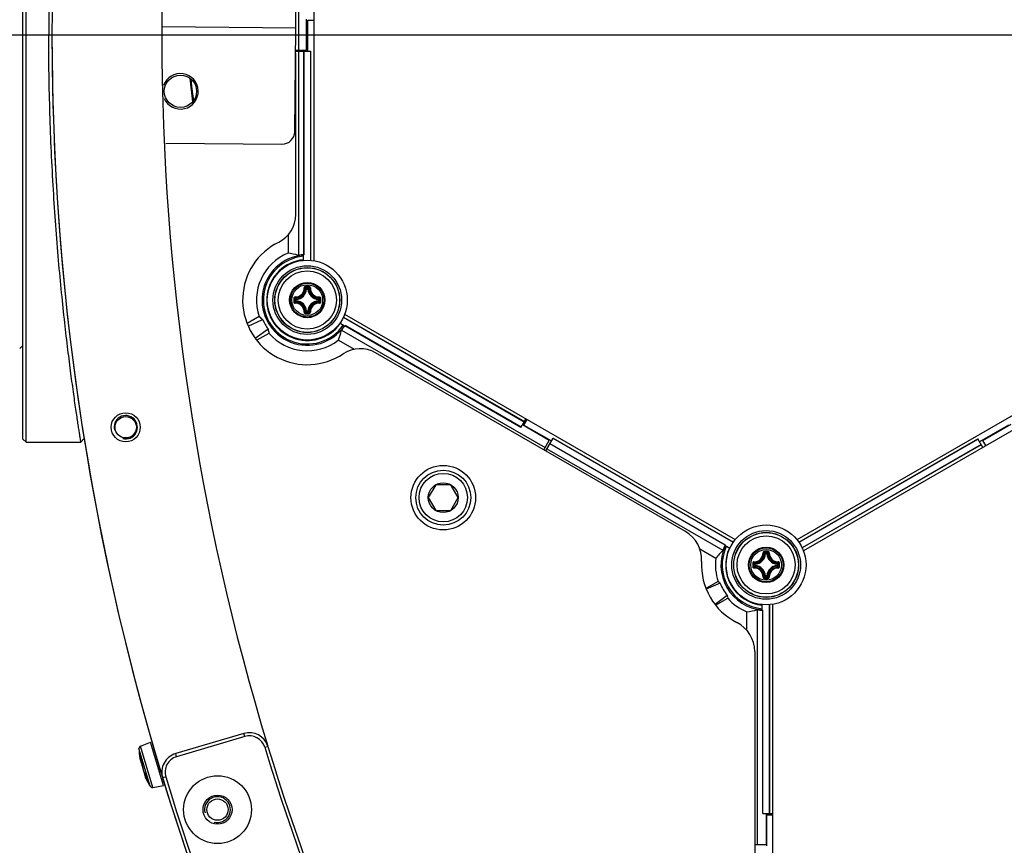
# Model space of a CAD drawing. Header units: millimetres. Extents: x 0 to 420, y 0 to 297.
# Tile 148 of 256: x 84 to 99, y 202 to 215. Entities that reach past the tile are written whole.
import ezdxf

# ---------------------------------------------------------------- set-up
doc = ezdxf.new("R2010")
doc.units = ezdxf.units.MM
doc.header["$LTSCALE"] = 23.1
doc.layers.get('0').update_dxf_attribs({"linetype": 'CONTINUOUS'})
doc.layers.add('02___PRT_ALL_AXES', color=7, linetype='CONTINUOUS')
doc.layers.add('DIM_PILOTEES', color=7, linetype='CONTINUOUS')
doc.styles.add('TEXTSTYLE_5', font='txt', dxfattribs={"width": 1.142857})
doc.styles.add('TEXTSTYLE_8', font='txt', dxfattribs={"width": 1.333333})
doc.dimstyles.new('DIMSTYLE_4', dxfattribs={"dimtxt": 2.5, "dimasz": 0.1875, "dimexe": 0.125, "dimexo": 0.0625, "dimgap": 1.25, "dimtad": 0, "dimtih": 1, "dimtoh": 1, "dimdsep": 46, "dimtxsty": 'TEXTSTYLE_5', "dimblk": '_FILLED', "dimblk1": '_FILLED', "dimblk2": '_FILLED', "dimcen": 0.09, "dimazin": 2, "dimtfac": 1, "dimtofl": 0, "dimtmove": 0, "dimatfit": 3, "dimldrblk": '_FILLED', "dimfxl": 1, "dimtolj": 1, "dimarcsym": 0})
doc.dimstyles.new('DIMSTYLE_7', dxfattribs={"dimtxt": 2.5, "dimasz": 0.1875, "dimexe": 0.125, "dimexo": 0.0625, "dimtad": 0, "dimtih": 1, "dimtoh": 1, "dimdsep": 46, "dimtxsty": 'TEXTSTYLE_8', "dimblk": '_FILLED', "dimblk1": '_FILLED', "dimblk2": '_FILLED', "dimcen": 0.09, "dimazin": 2, "dimtfac": 1, "dimtmove": 0, "dimatfit": 2, "dimldrblk": '_FILLED', "dimfxl": 1, "dimtolj": 1, "dimarcsym": 0})

# ---------------------------------------------------------------- blocks, each defined once
blk = doc.blocks.new('_FILLED')
at = {"color": 0, "linetype": 'BYBLOCK'}
blk.add_solid([(0, 0), (-1, 0.167), (-1, -0.167)], dxfattribs=at)
blk = doc.blocks.new('*D7')
at = {"layer": 'DIM_PILOTEES', "color": 2, "linetype": 'CONTINUOUS'}
for p, q in [((124.125, 214.622), (173.086, 255.733)), ((154.337, 239.99), (124.125, 214.622)), ((93.913, 189.254), (124.125, 214.622))]:
    blk.add_line(p, q, dxfattribs=at)
at = {"layer": 'DIM_PILOTEES', "color": 2, "linetype": 'CONTINUOUS', "xscale": 0.1875, "yscale": 0.1875, "zscale": 0.1875}
for p, rotation in [((154.337, 239.99), 40.0192182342), ((93.913, 189.254), 220.0192182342)]:
    blk.add_blockref('_FILLED', p, dxfattribs=dict(at, rotation=rotation))
at = {"layer": 'DIM_PILOTEES', "color": 2, "linetype": 'CONTINUOUS', "insert": (171.063, 259.483), "char_height": 2.5, "width": 15, "attachment_point": 1, "line_spacing_factor": 0.9, "style": 'TEXTSTYLE_8'}
blk.add_mtext('{\\ftxt;\\W0.0001;\\H0.0001;\\~}{\\ftxt;\\W3.9999999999;\\H2.5; }{\\ftxt;\\W0.0001;\\H0.0001;\\~}', dxfattribs=at)
blk = doc.blocks.new('*D14')
at = {"layer": 'DIM_PILOTEES', "color": 2, "linetype": 'CONTINUOUS'}
for p, q in [((66.664, 214.622), (63.682, 214.622)), ((63.807, 214.622), (63.807, 170.264)), ((124.063, 214.622), (66.664, 214.622)), ((63.807, 129.447), (63.807, 165.264)), ((66.664, 129.447), (63.682, 129.447)), ((98.893, 129.447), (66.664, 129.447))]:
    blk.add_line(p, q, dxfattribs=at)
at = {"layer": 'DIM_PILOTEES', "color": 2, "linetype": 'CONTINUOUS', "xscale": 0.1875, "yscale": 0.1875, "zscale": 0.1875}
for p, rotation in [((63.807, 214.622), 90), ((63.807, 129.447), 270)]:
    blk.add_blockref('_FILLED', p, dxfattribs=dict(at, rotation=rotation))
at = {"layer": 'DIM_PILOTEES', "color": 2, "linetype": 'CONTINUOUS', "insert": (63.807, 169.014), "char_height": 2.5, "width": 8.57143, "attachment_point": 2, "line_spacing_factor": 0.9, "style": 'TEXTSTYLE_5'}
blk.add_mtext('{\\ftxt;\\W0.0001;\\H0.0001;\\~}{\\ftxt;\\W2.2857142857;\\H2.5; }{\\ftxt;\\W0.0001;\\H0.0001;\\~}', dxfattribs=at)

msp = doc.modelspace()

# ---------------------------------------------------------------- linework, layer by layer
at = {"color": 7, "linetype": 'CONTINUOUS'}
for p, q in [((84.275, 208.322), (84.275, 220.922)), ((84.225, 208.372), (84.225, 220.872)), ((88.488, 218.028), (88.488, 214.391)), ((88.725, 218.111), (88.725, 211.133)), ((88.448, 214.733), (88.448, 217.398)), ((88.615, 214.391), (88.615, 214.872)), ((88.634, 214.373), (88.634, 214.853)), ((88.634, 214.853), (88.725, 214.853)), ((88.448, 214.733), (86.38, 214.751)), ((88.432, 213.133), (88.446, 214.733)), ((88.443, 214.391), (88.615, 214.391)), ((88.443, 214.373), (88.677, 214.373)), ((88.487, 214.373), (88.487, 211.214)), ((88.572, 211.226), (88.572, 214.373)), ((88.575, 211.225), (88.575, 214.373)), ((88.673, 214.373), (88.673, 211.139)), ((88.677, 214.373), (88.677, 211.139)), ((88.448, 211.846), (88.448, 214.309)), ((86.839, 213.828), (86.828, 213.943)), ((86.864, 213.641), (86.839, 213.828)), ((86.868, 213.613), (86.864, 213.641)), ((86.435, 212.951), (88.23, 212.935)), ((84.724, 212.672), (84.725, 212.672)), ((88.327, 211.529), (88.327, 211.249)), ((88.125, 211.389), (88.183, 211.42)), ((88.565, 211.138), (88.565, 211.224)), ((88.614, 210.694), (88.614, 210.704)), ((88.614, 210.704), (88.636, 210.704)), ((88.636, 210.694), (88.636, 210.704)), ((88.614, 210.694), (88.604, 210.694)), ((88.614, 210.694), (88.636, 210.694)), ((88.636, 210.694), (88.646, 210.694)), ((88.444, 210.512), (88.444, 210.534)), ((88.454, 210.534), (88.444, 210.534)), ((88.454, 210.512), (88.444, 210.512)), ((88.454, 210.534), (88.454, 210.544)), ((88.454, 210.512), (88.454, 210.534)), ((88.454, 210.512), (88.454, 210.502)), ((88.796, 210.534), (88.797, 210.544)), ((88.796, 210.534), (88.796, 210.512)), ((88.796, 210.534), (88.806, 210.534)), ((88.796, 210.512), (88.797, 210.502)), ((88.796, 210.512), (88.806, 210.512)), ((88.806, 210.534), (88.806, 210.512)), ((87.882, 210.268), (87.694, 210.16)), ((88.614, 210.352), (88.604, 210.351)), ((88.614, 210.352), (88.614, 210.342)), ((88.636, 210.352), (88.614, 210.352)), ((88.636, 210.342), (88.614, 210.342)), ((88.636, 210.352), (88.636, 210.342)), ((88.636, 210.352), (88.646, 210.351)), ((89.184, 210.257), (91.982, 208.641)), ((89.185, 210.26), (91.984, 208.644)), ((89.203, 210.304), (95.247, 206.815)), ((96.203, 206.815), (102.247, 210.304)), ((87.711, 210.118), (87.934, 210.224)), ((89.203, 210.121), (89.129, 210.164)), ((91.931, 208.553), (89.208, 210.126)), ((91.933, 208.556), (89.209, 210.129)), ((102.347, 210.131), (96.303, 206.642)), ((87.817, 209.935), (88.019, 210.076)), ((88.032, 210.008), (87.844, 209.9)), ((88.887, 209.958), (88.887, 209.963)), ((88.887, 209.958), (88.887, 209.963)), ((89.156, 210.058), (92.305, 208.239)), ((84.175, 209.772), (84.225, 209.822)), ((89.106, 209.902), (89.349, 209.761)), ((94.478, 206.939), (89.682, 209.708)), ((91.931, 208.553), (92.008, 208.685)), ((92.369, 208.35), (91.953, 208.59)), ((91.975, 208.589), (92.025, 208.675)), ((91.975, 208.589), (92.403, 208.342)), ((99.475, 208.589), (99.027, 208.33)), ((99.08, 208.349), (99.518, 208.602)), ((84.225, 208.372), (84.275, 208.322)), ((84.275, 208.322), (85.123, 208.322)), ((85.123, 208.322), (85.172, 208.38)), ((92.285, 208.205), (92.369, 208.35)), ((92.314, 208.188), (92.429, 208.387)), ((95.09, 206.73), (92.377, 208.296)), ((95.093, 206.732), (92.378, 208.299)), ((92.427, 208.384), (95.216, 206.774)), ((92.429, 208.387), (95.218, 206.777)), ((96.233, 206.777), (99, 208.375)), ((96.235, 206.774), (99.002, 208.372)), ((99.051, 208.287), (96.283, 206.689)), ((99.053, 208.284), (96.285, 206.686)), ((99.077, 208.243), (99, 208.375)), ((99.125, 208.271), (99.08, 208.349)), ((92.334, 208.223), (95.057, 206.65)), ((90.614, 207.665), (90.498, 207.465)), ((90.845, 207.665), (90.614, 207.665)), ((90.96, 207.465), (90.845, 207.665)), ((90.498, 207.465), (90.614, 207.265)), ((90.845, 207.265), (90.96, 207.465)), ((90.614, 207.265), (90.845, 207.265)), ((94.699, 206.673), (94.947, 206.529)), ((95.163, 206.68), (95.088, 206.723)), ((95.09, 206.73), (95.09, 206.73)), ((95.714, 206.595), (95.704, 206.595)), ((95.714, 206.595), (95.714, 206.605)), ((95.714, 206.605), (95.736, 206.605)), ((95.714, 206.595), (95.736, 206.595)), ((95.736, 206.595), (95.736, 206.605)), ((95.736, 206.595), (95.746, 206.595)), ((95.544, 206.412), (95.544, 206.435)), ((95.554, 206.435), (95.544, 206.435)), ((95.554, 206.435), (95.554, 206.445)), ((95.554, 206.412), (95.554, 206.435)), ((95.896, 206.435), (95.897, 206.445)), ((95.896, 206.435), (95.896, 206.412)), ((95.896, 206.435), (95.906, 206.435)), ((95.906, 206.435), (95.906, 206.412)), ((95.554, 206.412), (95.544, 206.412)), ((95.554, 206.412), (95.554, 206.402)), ((95.896, 206.412), (95.897, 206.402)), ((95.896, 206.412), (95.906, 206.412)), ((94.983, 206.168), (94.794, 206.059)), ((95.016, 206.139), (94.799, 206.047)), ((95.714, 206.253), (95.704, 206.252)), ((95.714, 206.253), (95.714, 206.243)), ((95.736, 206.253), (95.714, 206.253)), ((95.736, 206.243), (95.714, 206.243)), ((95.736, 206.253), (95.736, 206.243)), ((95.736, 206.253), (95.746, 206.252)), ((95.124, 205.952), (94.936, 205.81)), ((94.944, 205.799), (95.133, 205.908)), ((95.428, 205.41), (95.428, 205.697)), ((95.588, 205.732), (95.588, 202.094)), ((95.666, 205.722), (95.666, 205.808)), ((95.673, 202.574), (95.673, 205.72)), ((95.676, 202.574), (95.676, 205.722)), ((95.774, 205.808), (95.774, 202.574)), ((95.778, 205.808), (95.778, 202.574)), ((95.825, 205.814), (95.825, 198.835)), ((95.548, 205.085), (95.548, 199.563)), ((87.643, 203.816), (86.589, 203.503)), ((87.657, 203.768), (86.603, 203.455)), ((87.657, 203.768), (87.643, 203.816)), ((86.195, 202.997), (86.021, 203.58)), ((86.046, 203.618), (86.199, 203.679)), ((86.237, 202.979), (86.046, 203.618)), ((86.398, 203.012), (86.199, 203.679)), ((87.968, 203.601), (88.015, 203.615)), ((86.036, 203.428), (86.036, 203.427)), ((86.036, 203.427), (86.036, 203.425)), ((86.036, 203.425), (86.036, 203.424)), ((86.036, 203.424), (86.037, 203.423)), ((86.037, 203.423), (86.037, 203.421)), ((86.037, 203.421), (86.037, 203.42)), ((86.037, 203.42), (86.037, 203.419)), ((86.037, 203.419), (86.038, 203.418)), ((86.038, 203.418), (86.038, 203.417)), ((86.038, 203.417), (86.038, 203.416)), ((86.038, 203.416), (86.039, 203.415)), ((86.039, 203.415), (86.039, 203.414)), ((86.039, 203.414), (86.039, 203.414)), ((86.039, 203.414), (86.04, 203.413)), ((86.04, 203.413), (86.04, 203.412)), ((86.04, 203.412), (86.041, 203.411)), ((86.041, 203.411), (86.043, 203.401)), ((86.041, 203.411), (86.042, 203.41)), ((86.042, 203.41), (86.044, 203.409)), ((86.043, 203.401), (86.046, 203.391)), ((86.044, 203.409), (86.046, 203.408)), ((86.046, 203.448), (86.046, 203.448)), ((86.046, 203.448), (86.046, 203.447)), ((86.046, 203.448), (86.046, 203.448)), ((86.046, 203.447), (86.046, 203.447)), ((86.046, 203.447), (86.047, 203.447)), ((86.046, 203.408), (86.047, 203.407)), ((86.046, 203.391), (86.048, 203.383)), ((86.047, 203.447), (86.047, 203.446)), ((86.047, 203.446), (86.047, 203.445)), ((86.047, 203.445), (86.047, 203.444)), ((86.047, 203.444), (86.048, 203.443)), ((86.047, 203.407), (86.049, 203.407)), ((86.048, 203.444), (86.048, 203.443)), ((86.048, 203.444), (86.048, 203.443)), ((86.048, 203.443), (86.049, 203.439)), ((86.049, 203.439), (86.05, 203.433)), ((86.049, 203.407), (86.051, 203.407)), ((86.05, 203.433), (86.052, 203.427)), ((86.05, 203.407), (86.051, 203.399)), ((86.051, 203.407), (86.057, 203.408)), ((86.051, 203.399), (86.053, 203.386)), ((86.052, 203.427), (86.053, 203.422)), ((86.053, 203.422), (86.055, 203.416)), ((86.055, 203.416), (86.056, 203.412)), ((86.056, 203.413), (86.056, 203.412)), ((86.056, 203.412), (86.057, 203.408)), ((86.057, 203.408), (86.059, 203.402)), ((86.059, 203.402), (86.061, 203.396)), ((86.061, 203.396), (86.063, 203.391)), ((86.063, 203.391), (86.065, 203.385)), ((86.603, 203.455), (86.589, 203.503)), ((86.048, 203.383), (86.051, 203.373)), ((86.051, 203.375), (86.053, 203.367)), ((86.051, 203.373), (86.054, 203.366)), ((86.053, 203.386), (86.055, 203.373)), ((86.053, 203.367), (86.055, 203.361)), ((86.054, 203.366), (86.056, 203.359)), ((86.055, 203.373), (86.057, 203.36)), ((86.055, 203.361), (86.058, 203.355)), ((86.056, 203.359), (86.058, 203.354)), ((86.057, 203.36), (86.06, 203.348)), ((86.058, 203.355), (86.059, 203.353)), ((86.058, 203.354), (86.059, 203.352)), ((86.06, 203.348), (86.063, 203.335)), ((86.063, 203.335), (86.067, 203.322)), ((86.065, 203.385), (86.066, 203.381)), ((86.066, 203.382), (86.066, 203.381)), ((86.066, 203.381), (86.067, 203.38)), ((86.067, 203.38), (86.067, 203.378)), ((86.067, 203.378), (86.068, 203.376)), ((86.067, 203.322), (86.07, 203.309)), ((86.068, 203.376), (86.068, 203.374)), ((86.068, 203.374), (86.069, 203.372)), ((86.069, 203.372), (86.069, 203.37)), ((86.069, 203.37), (86.069, 203.369)), ((86.069, 203.369), (86.07, 203.367)), ((86.07, 203.367), (86.07, 203.365)), ((86.07, 203.365), (86.07, 203.364)), ((86.07, 203.364), (86.07, 203.362)), ((86.07, 203.362), (86.07, 203.361)), ((86.07, 203.361), (86.07, 203.36)), ((86.07, 203.36), (86.071, 203.359)), ((86.071, 203.357), (86.07, 203.349)), ((86.07, 203.349), (86.07, 203.34)), ((86.07, 203.34), (86.071, 203.33)), ((86.07, 203.309), (86.074, 203.297)), ((86.071, 203.359), (86.071, 203.358)), ((86.071, 203.354), (86.071, 203.358)), ((86.071, 203.358), (86.071, 203.357)), ((86.071, 203.357), (86.071, 203.357)), ((86.071, 203.33), (86.072, 203.32)), ((86.072, 203.32), (86.074, 203.309)), ((86.074, 203.309), (86.076, 203.298)), ((86.074, 203.297), (86.078, 203.285)), ((86.076, 203.298), (86.078, 203.287)), ((86.078, 203.287), (86.081, 203.275)), ((86.078, 203.285), (86.08, 203.28)), ((86.081, 203.275), (86.084, 203.263)), ((86.084, 203.263), (86.088, 203.25)), ((86.088, 203.25), (86.092, 203.238)), ((86.092, 203.238), (86.096, 203.225)), ((86.096, 203.225), (86.1, 203.213)), ((86.1, 203.213), (86.105, 203.201)), ((86.102, 203.208), (86.102, 203.207)), ((86.102, 203.207), (86.103, 203.201)), ((86.103, 203.201), (86.105, 203.194)), ((86.105, 203.201), (86.11, 203.188)), ((86.105, 203.194), (86.107, 203.187)), ((86.107, 203.187), (86.11, 203.177)), ((86.109, 203.178), (86.112, 203.168)), ((86.11, 203.188), (86.115, 203.177)), ((86.112, 203.17), (86.115, 203.16)), ((86.112, 203.168), (86.116, 203.159)), ((86.115, 203.177), (86.12, 203.165)), ((86.115, 203.16), (86.119, 203.15)), ((86.116, 203.159), (86.119, 203.15)), ((86.12, 203.153), (86.119, 203.151)), ((86.119, 203.151), (86.119, 203.15)), ((86.119, 203.15), (86.119, 203.148)), ((86.119, 203.15), (86.119, 203.15)), ((86.119, 203.148), (86.119, 203.147)), ((86.119, 203.147), (86.119, 203.146)), ((86.119, 203.146), (86.119, 203.145)), ((86.119, 203.145), (86.119, 203.144)), ((86.119, 203.144), (86.12, 203.143)), ((86.12, 203.165), (86.126, 203.154)), ((86.121, 203.155), (86.12, 203.153)), ((86.12, 203.143), (86.12, 203.142)), ((86.12, 203.143), (86.12, 203.143)), ((86.12, 203.142), (86.12, 203.141)), ((86.12, 203.141), (86.121, 203.14)), ((86.122, 203.156), (86.121, 203.155)), ((86.121, 203.14), (86.121, 203.138)), ((86.121, 203.138), (86.122, 203.137)), ((86.124, 203.157), (86.122, 203.156)), ((86.122, 203.137), (86.122, 203.136)), ((86.122, 203.136), (86.123, 203.135)), ((86.123, 203.135), (86.123, 203.133)), ((86.123, 203.133), (86.124, 203.133)), ((86.124, 203.157), (86.124, 203.157)), ((86.126, 203.154), (86.131, 203.143)), ((86.131, 203.143), (86.136, 203.134)), ((86.145, 203.112), (86.135, 203.132)), ((86.136, 203.135), (86.136, 203.134)), ((86.136, 203.134), (86.137, 203.133)), ((86.137, 203.133), (86.139, 203.13)), ((86.139, 203.13), (86.14, 203.128)), ((86.14, 203.128), (86.141, 203.126)), ((86.141, 203.126), (86.142, 203.124)), ((86.142, 203.124), (86.143, 203.122)), ((86.143, 203.122), (86.144, 203.12)), ((86.144, 203.12), (86.144, 203.118)), ((86.144, 203.118), (86.145, 203.116)), ((86.145, 203.116), (86.146, 203.114)), ((86.147, 203.108), (86.145, 203.112)), ((86.146, 203.114), (86.146, 203.113)), ((86.146, 203.113), (86.146, 203.112)), ((86.146, 203.112), (86.147, 203.111)), ((86.147, 203.109), (86.147, 203.112)), ((86.147, 203.111), (86.148, 203.104)), ((86.148, 203.104), (86.15, 203.097)), ((86.15, 203.097), (86.152, 203.09)), ((86.152, 203.09), (86.154, 203.083)), ((86.435, 203.143), (86.387, 203.128)), ((86.154, 203.083), (86.157, 203.076)), ((86.154, 203.074), (86.156, 203.07)), ((86.156, 203.07), (86.159, 203.067)), ((86.157, 203.076), (86.159, 203.069)), ((86.159, 203.07), (86.16, 203.068)), ((86.159, 203.07), (86.16, 203.068)), ((86.159, 203.069), (86.159, 203.068)), ((86.159, 203.067), (86.159, 203.066)), ((86.16, 203.067), (86.16, 203.068)), ((86.16, 203.066), (86.16, 203.067)), ((86.237, 202.979), (86.398, 203.012)), ((95.673, 202.574), (95.825, 202.574)), ((95.725, 202.574), (95.725, 202.094)), ((95.735, 202.074), (95.735, 202.555)), ((95.735, 202.555), (95.825, 202.555)), ((95.725, 202.094), (95.548, 202.094))]:
    msp.add_line(p, q, dxfattribs=at)
for centre, radius in [((88.625, 210.523), 0.618), ((88.625, 210.523), 0.532), ((88.625, 210.523), 0.502), ((88.625, 210.523), 0.5), ((88.625, 210.523), 0.45), ((88.625, 210.523), 0.273), ((88.625, 210.523), 0.273), ((88.625, 210.523), 0.262), ((88.625, 210.523), 0.238), ((90.729, 207.465), 0.5), ((90.729, 207.465), 0.425), ((90.729, 207.465), 0.375), ((90.729, 207.465), 0.231), ((95.725, 206.424), 0.618), ((95.725, 206.424), 0.532), ((95.725, 206.424), 0.502), ((95.725, 206.424), 0.5), ((95.725, 206.424), 0.45), ((95.725, 206.424), 0.273), ((95.725, 206.424), 0.273), ((95.725, 206.424), 0.262), ((95.725, 206.424), 0.238), ((87.237, 202.636), 0.525), ((87.237, 202.636), 0.225)]:
    msp.add_circle(centre, radius, dxfattribs=at)
for centre, radius, start, end in [((124.125, 214.622), 39.45, 163.212, 196.7867), ((124.769, 214.622), 40.144, 179.1648, 180.0001), ((88.248, 214.309), 0.2, 0, 12.6897), ((93.229, 214.538), 6.448, 185.151, 188.4508), ((88.232, 213.135), 0.2, 269.5, 359.5), ((87.973, 211.846), 0.475, 296.2554, 360), ((88.625, 210.523), 1, 120.0119, 303.7446), ((88.625, 210.523), 0.785, 112.3486, 198.8973), ((88.625, 210.523), 0.7, 94.9357, 325.1655), ((88.625, 210.523), 0.68, 95.0813, 325.023), ((88.625, 210.523), 0.705, 94.3685, 101.3423), ((88.625, 210.523), 0.704, 94.0943, 94.9112), ((88.624, 210.523), 0.626, 95.4069, 324.5931), ((88.616, 210.528), 0.616, 124.708, 175.2735), ((88.624, 210.523), 0.624, 95.4272, 125.0713), ((87.407, 209.621), 1.654, 58.4625, 58.7254), ((88.441, 210.707), 0.136, 268.2446, 1.7685), ((88.443, 210.705), 0.145, 268.172, 1.8279), ((88.316, 210.404), 0.409, 45.1439, 48.2822), ((88.625, 199.834), 10.898, 89.8539, 90.1425), ((88.625, 199.917), 10.802, 89.8557, 90.1443), ((88.279, 210.386), 0.462, 43.4584, 46.2669), ((88.972, 210.386), 0.462, 133.733, 136.5417), ((88.935, 210.404), 0.409, 131.7186, 134.8558), ((88.808, 210.705), 0.145, 178.1721, 271.8279), ((88.809, 210.707), 0.136, 178.2355, 271.7556), ((88.624, 210.523), 0.624, 174.9103, 245.0713), ((88.798, 212.028), 1.653, 241.2562, 241.5438), ((99.314, 210.523), 10.897, 179.856, 180.0003), ((88.762, 210.869), 0.462, 223.7324, 226.5422), ((99.231, 210.523), 10.803, 179.8557, 180.1443), ((88.744, 210.833), 0.409, 221.72, 224.8544), ((88.445, 210.703), 0.169, 273.0529, 356.9472), ((88.445, 210.703), 0.159, 273.0543, 356.9456), ((88.805, 210.703), 0.169, 183.0529, 266.9472), ((88.805, 210.703), 0.159, 183.0544, 266.9456), ((88.507, 210.832), 0.409, 315.1439, 318.2821), ((88.488, 210.869), 0.462, 313.4584, 316.2669), ((78.02, 210.523), 10.803, 359.8557, 0.1443), ((77.937, 210.523), 10.897, 359.9998, 0.1441), ((99.314, 210.523), 10.897, 179.9998, 180.1441), ((88.762, 210.176), 0.462, 133.4579, 136.2674), ((88.441, 210.339), 0.136, 358.2355, 91.7555), ((88.744, 210.213), 0.409, 135.1452, 138.2809), ((88.443, 210.341), 0.145, 358.172, 91.828), ((88.445, 210.343), 0.169, 3.0529, 86.9472), ((88.445, 210.343), 0.159, 3.0543, 86.9457), ((88.805, 210.343), 0.169, 93.0526, 176.9469), ((88.805, 210.343), 0.159, 93.0544, 176.9456), ((88.808, 210.341), 0.145, 88.1721, 181.8279), ((88.809, 210.339), 0.136, 88.2575, 181.7747), ((88.507, 210.213), 0.409, 41.7186, 44.8558), ((88.488, 210.176), 0.462, 43.733, 46.5417), ((77.937, 210.523), 10.897, 359.856, 0.0003), ((88.315, 210.641), 0.409, 311.72, 314.8543), ((88.279, 210.659), 0.462, 313.7324, 316.5422), ((88.625, 221.128), 10.802, 269.8553, 270.1439), ((88.624, 221.212), 10.898, 269.8633, 270.1519), ((88.972, 210.66), 0.462, 223.4584, 226.2669), ((88.935, 210.641), 0.409, 225.1439, 228.2822), ((88.624, 210.523), 0.624, 294.9103, 324.5728), ((88.625, 210.523), 0.705, 318.7598, 325.732), ((88.625, 210.523), 0.704, 325.1896, 326.0063), ((88.625, 210.523), 0.785, 220.9194, 307.7486), ((90.015, 209.921), 1.654, 178.5124, 178.7253), ((88.624, 210.514), 0.616, 244.7079, 269.9908), ((88.624, 210.514), 0.616, 270.1382, 295.2735), ((88.624, 210.513), 0.614, 269.9908, 270.1385), ((89.445, 209.296), 0.475, 60, 123.7446), ((94.228, 206.506), 0.5, 356.8507, 60), ((95.725, 206.424), 0.7, 154.8345, 265.1655), ((95.725, 206.424), 0.68, 154.977, 265.023), ((95.725, 206.424), 0.705, 154.268, 161.2402), ((95.725, 206.424), 0.704, 153.9937, 154.8104), ((95.725, 206.424), 0.626, 155.4069, 264.5931), ((95.725, 206.424), 0.624, 155.4272, 185.0713), ((95.541, 206.607), 0.136, 268.2446, 1.7685), ((95.543, 206.606), 0.145, 268.172, 1.8279), ((95.545, 206.604), 0.169, 273.0529, 356.9472), ((95.545, 206.604), 0.159, 273.0543, 356.9456), ((95.416, 206.305), 0.409, 45.1439, 48.2822), ((95.725, 195.735), 10.898, 89.8539, 90.1425), ((95.725, 195.818), 10.802, 89.8557, 90.1443), ((95.379, 206.287), 0.462, 43.4584, 46.2669), ((96.072, 206.287), 0.462, 133.733, 136.5417), ((95.905, 206.604), 0.169, 183.0529, 266.9472), ((96.035, 206.305), 0.409, 131.7186, 134.8558), ((95.905, 206.604), 0.159, 183.0544, 266.9456), ((95.908, 206.606), 0.145, 178.1721, 271.8279), ((95.909, 206.607), 0.136, 178.2355, 271.7556), ((95.725, 206.424), 1, 176.8507, 243.1493), ((95.725, 206.424), 0.785, 172.2514, 198.989), ((106.414, 206.424), 10.897, 179.856, 180.0003), ((95.862, 206.77), 0.462, 223.7324, 226.5422), ((106.331, 206.424), 10.803, 179.8557, 180.1443), ((95.844, 206.733), 0.409, 221.72, 224.8544), ((95.607, 206.733), 0.409, 315.1439, 318.2821), ((95.588, 206.77), 0.462, 313.4584, 316.2669), ((85.12, 206.424), 10.803, 359.8557, 0.1443), ((85.037, 206.424), 10.897, 359.9998, 0.1441), ((95.899, 204.918), 1.654, 118.5111, 118.7253), ((95.717, 206.419), 0.616, 184.7079, 235.2736), ((106.414, 206.424), 10.897, 179.9998, 180.1441), ((95.862, 206.077), 0.462, 133.4579, 136.2674), ((95.541, 206.24), 0.136, 358.2355, 91.7555), ((95.844, 206.114), 0.409, 135.1452, 138.2809), ((95.543, 206.241), 0.145, 358.172, 91.828), ((95.545, 206.244), 0.169, 3.0529, 86.9472), ((95.545, 206.244), 0.159, 3.0543, 86.9457), ((95.905, 206.244), 0.169, 93.0526, 176.9469), ((95.905, 206.244), 0.159, 93.0544, 176.9456), ((95.908, 206.241), 0.145, 88.1721, 181.8279), ((95.909, 206.24), 0.136, 88.2575, 181.7747), ((95.607, 206.114), 0.409, 41.7186, 44.8558), ((95.588, 206.077), 0.462, 43.733, 46.5417), ((85.037, 206.424), 10.897, 359.856, 0.0003), ((95.415, 206.542), 0.409, 311.72, 314.8543), ((95.379, 206.56), 0.462, 313.7324, 316.5422), ((95.725, 217.029), 10.802, 269.8553, 270.1439), ((95.724, 217.112), 10.898, 269.8633, 270.1519), ((96.072, 206.56), 0.462, 223.4584, 226.2669), ((96.035, 206.542), 0.409, 225.1439, 228.2822), ((95.725, 206.424), 0.785, 221.011, 247.7486), ((94.509, 207.327), 1.654, 301.2562, 301.4954), ((95.725, 206.424), 0.624, 234.9103, 264.5728), ((95.725, 206.424), 0.705, 258.7598, 265.732), ((95.725, 206.424), 0.704, 265.1896, 266.0063), ((95.048, 205.085), 0.5, 0, 63.1493), ((87.728, 203.528), 0.3, 16.9517, 106.5), ((87.728, 203.528), 0.25, 16.9517, 106.5), ((86.061, 203.581), 0.04, 111.6, 181.9229), ((87.22, 203.62), 1.2, 181.9229, 189.2257), ((124.125, 214.622), 37.8, 196.9517, 223.0483), ((124.125, 214.622), 37.75, 196.9517, 223.0483), ((85.972, 203.425), 0.0779, 14.3863, 15.4019), ((86.859, 203.652), 0.838, 194.4699, 196.6009), ((86.865, 203.654), 0.844, 196.6774, 198.7913), ((86.674, 203.215), 0.3, 106.5, 196.9391), ((86.674, 203.215), 0.25, 106.5, 196.9391), ((85.991, 203.357), 0.0792, 16.5529, 18.7405), ((86.749, 203.508), 0.699, 192.6044, 192.7916), ((86.754, 203.51), 0.704, 192.7922, 193.6535), ((86.078, 203.356), 0.00719, 175.5829, 179.258), ((86.016, 203.355), 0.0548, 3.2399, 4.6754), ((87.22, 203.62), 1.2, 203.9743, 211.2771), ((86.59, 203.351), 0.505, 205.2787, 205.5725), ((86.645, 203.378), 0.566, 205.5703, 205.7518), ((86.041, 203.081), 0.11, 27.8249, 29.3153), ((86.061, 203.092), 0.087, 29.3399, 30.0193), ((86.076, 203.089), 0.0737, 18.0139, 19.2047), ((86.154, 203.112), 0.00712, 193.3794, 210.5202), ((86.499, 203.191), 0.361, 193.2517, 199.2537), ((124.125, 214.622), 39.45, 196.9391, 223.0609), ((124.125, 214.622), 39.4, 196.9391, 223.0609), ((86.495, 203.19), 0.357, 199.2703, 199.7613), ((86.166, 203.072), 0.00707, 199.9554, 208.7754), ((86.166, 203.072), 0.00701, 208.7889, 210.6067), ((86.229, 203.018), 0.04, 211.2771, 281.6)]:
    msp.add_arc(centre, radius, start, end, dxfattribs=at)
at = {"color": 2, "linetype": 'CONTINUOUS'}
for centre, radius in [((85.816, 208.555), 0.181), ((87.236, 202.637), 0.2)]:
    msp.add_arc(centre, radius, 255, 195, dxfattribs=at)
at = {"color": 7, "linetype": 'CONTINUOUS'}
for centre, major_axis, ratio, start_param, end_param in [((88.201, 210.523), (0.848, 0), 0.866047, 1.227741, 1.422429), ((88.389, 210.932), (-0.473, 0.819), 0.866047, -4.365321, -4.29154), ((88.6, 210.508), (0.627, 0.362), 0.999157, 3.021627, 3.258157), ((88.862, 210.112), (-0.474, 0.821), 0.866047, 1.146949, 1.220666), ((88.413, 210.155), (0.424, 0.735), 0.866047, -1.420615, -1.22603), ((95.513, 206.056), (0.424, 0.735), 0.866047, 1.22603, 1.420615), ((95.488, 206.834), (-0.474, 0.82), 0.866047, -4.363789, -4.316077), ((95.686, 206.401), (0.624, 0.36), 0.998061, 2.990851, 3.292334), ((95.962, 206.014), (-0.474, 0.82), 0.866047, 1.174484, 1.222196), ((95.301, 206.424), (0.849, 0), 0.866047, -1.420615, -1.22603)]:
    msp.add_ellipse(centre, major_axis=major_axis, ratio=ratio, start_param=start_param, end_param=end_param, dxfattribs=at)
for points, knots in [([(85.123, 208.322), (85.122, 208.322), (85.123, 208.325), (85.121, 208.331), (85.12, 208.34), (85.117, 208.36), (85.111, 208.395), (85.103, 208.447), (85.093, 208.514), (85.08, 208.597), (85.066, 208.693), (85.042, 208.851), (85.009, 209.082), (84.966, 209.4), (84.919, 209.769), (84.87, 210.186), (84.822, 210.646), (84.758, 211.331), (84.69, 212.256), (84.637, 213.419), (84.625, 214.218), (84.625, 214.622)], [0, 0, 0, 0, 0.000301, 0.001204, 0.00271, 0.004817, 0.010832, 0.019236, 0.030016, 0.04315, 0.058612, 0.076373, 0.118621, 0.169513, 0.228547, 0.29511, 0.368491, 0.447898, 0.621315, 0.808221, 1, 1, 1, 1]), ([(88.598, 210.732), (88.593, 210.732), (88.582, 210.727), (88.577, 210.716), (88.577, 210.711)], [0, 0, 0, 0, 0.502102, 1, 1, 1, 1]), ([(88.577, 210.711), (88.58, 210.711), (88.583, 210.711), (88.586, 210.71), (88.588, 210.71), (88.588, 210.71)], [0, 0, 0, 0, 0.658183, 0.882903, 1, 1, 1, 1]), ([(88.598, 210.72), (88.595, 210.72), (88.59, 210.718), (88.588, 210.712), (88.588, 210.71)], [0, 0, 0, 0, 0.504442, 1, 1, 1, 1]), ([(88.598, 210.732), (88.598, 210.729), (88.598, 210.725), (88.598, 210.721), (88.598, 210.72)], [0, 0, 0, 0, 0.663055, 1, 1, 1, 1]), ([(88.653, 210.732), (88.653, 210.729), (88.653, 210.725), (88.653, 210.721), (88.652, 210.72)], [0, 0, 0, 0, 0.663059, 1, 1, 1, 1]), ([(88.663, 210.71), (88.663, 210.712), (88.661, 210.718), (88.655, 210.72), (88.652, 210.72)], [0, 0, 0, 0, 0.495554, 1, 1, 1, 1]), ([(88.673, 210.711), (88.673, 210.716), (88.669, 210.727), (88.658, 210.732), (88.653, 210.732)], [0, 0, 0, 0, 0.497554, 1, 1, 1, 1]), ([(88.673, 210.711), (88.671, 210.711), (88.668, 210.711), (88.664, 210.71), (88.663, 210.71), (88.663, 210.71)], [0, 0, 0, 0, 0.658181, 0.882902, 1, 1, 1, 1]), ([(88.437, 210.571), (88.432, 210.571), (88.421, 210.566), (88.417, 210.555), (88.416, 210.55)], [0, 0, 0, 0, 0.497888, 1, 1, 1, 1]), ([(88.416, 210.55), (88.419, 210.55), (88.423, 210.55), (88.427, 210.55), (88.428, 210.55)], [0, 0, 0, 0, 0.663063, 1, 1, 1, 1]), ([(88.438, 210.56), (88.436, 210.56), (88.43, 210.558), (88.428, 210.553), (88.428, 210.55)], [0, 0, 0, 0, 0.495557, 1, 1, 1, 1]), ([(88.437, 210.571), (88.437, 210.568), (88.437, 210.565), (88.438, 210.562), (88.438, 210.56), (88.438, 210.56)], [0, 0, 0, 0, 0.658181, 0.882901, 1, 1, 1, 1]), ([(88.813, 210.571), (88.813, 210.568), (88.813, 210.565), (88.813, 210.562), (88.812, 210.56), (88.812, 210.56)], [0, 0, 0, 0, 0.658178, 0.8829, 1, 1, 1, 1]), ([(88.822, 210.55), (88.822, 210.553), (88.82, 210.558), (88.815, 210.56), (88.812, 210.56)], [0, 0, 0, 0, 0.50444, 1, 1, 1, 1]), ([(88.834, 210.55), (88.834, 210.555), (88.83, 210.566), (88.819, 210.571), (88.813, 210.571)], [0, 0, 0, 0, 0.502115, 1, 1, 1, 1]), ([(88.834, 210.55), (88.831, 210.55), (88.828, 210.55), (88.824, 210.55), (88.822, 210.55)], [0, 0, 0, 0, 0.663054, 1, 1, 1, 1]), ([(88.416, 210.495), (88.419, 210.495), (88.423, 210.496), (88.427, 210.495), (88.428, 210.496)], [0, 0, 0, 0, 0.663054, 1, 1, 1, 1]), ([(88.416, 210.495), (88.417, 210.49), (88.421, 210.479), (88.432, 210.475), (88.437, 210.475)], [0, 0, 0, 0, 0.502115, 1, 1, 1, 1]), ([(88.428, 210.496), (88.428, 210.493), (88.43, 210.487), (88.436, 210.485), (88.438, 210.485)], [0, 0, 0, 0, 0.50444, 1, 1, 1, 1]), ([(88.437, 210.475), (88.437, 210.477), (88.437, 210.48), (88.438, 210.484), (88.438, 210.485), (88.438, 210.485)], [0, 0, 0, 0, 0.658178, 0.8829, 1, 1, 1, 1]), ([(88.444, 210.512), (88.444, 210.509), (88.446, 210.504), (88.451, 210.502), (88.454, 210.502)], [0, 0, 0, 0, 0.499979, 1, 1, 1, 1]), ([(88.806, 210.534), (88.806, 210.536), (88.804, 210.542), (88.799, 210.544), (88.797, 210.544)], [0, 0, 0, 0, 0.499979, 1, 1, 1, 1]), ([(88.797, 210.502), (88.799, 210.502), (88.804, 210.504), (88.806, 210.509), (88.806, 210.512)], [0, 0, 0, 0, 0.500021, 1, 1, 1, 1]), ([(88.812, 210.485), (88.815, 210.485), (88.82, 210.487), (88.822, 210.493), (88.822, 210.496)], [0, 0, 0, 0, 0.495556, 1, 1, 1, 1]), ([(88.813, 210.475), (88.813, 210.477), (88.813, 210.48), (88.813, 210.484), (88.812, 210.485), (88.812, 210.485)], [0, 0, 0, 0, 0.65818, 0.882901, 1, 1, 1, 1]), ([(88.813, 210.475), (88.819, 210.475), (88.83, 210.479), (88.834, 210.49), (88.834, 210.495)], [0, 0, 0, 0, 0.49791, 1, 1, 1, 1]), ([(88.834, 210.495), (88.831, 210.495), (88.828, 210.496), (88.824, 210.495), (88.822, 210.496)], [0, 0, 0, 0, 0.663074, 1, 1, 1, 1]), ([(88.577, 210.335), (88.58, 210.335), (88.583, 210.335), (88.586, 210.335), (88.588, 210.336), (88.588, 210.336)], [0, 0, 0, 0, 0.658181, 0.882902, 1, 1, 1, 1]), ([(88.577, 210.335), (88.577, 210.329), (88.582, 210.318), (88.593, 210.314), (88.598, 210.314)], [0, 0, 0, 0, 0.497501, 1, 1, 1, 1]), ([(88.588, 210.336), (88.588, 210.333), (88.59, 210.328), (88.595, 210.326), (88.598, 210.326)], [0, 0, 0, 0, 0.495554, 1, 1, 1, 1]), ([(88.598, 210.314), (88.598, 210.317), (88.598, 210.321), (88.598, 210.324), (88.598, 210.326)], [0, 0, 0, 0, 0.663059, 1, 1, 1, 1]), ([(88.636, 210.342), (88.639, 210.342), (88.644, 210.344), (88.646, 210.349), (88.646, 210.351)], [0, 0, 0, 0, 0.499979, 1, 1, 1, 1]), ([(88.652, 210.326), (88.655, 210.326), (88.661, 210.328), (88.663, 210.333), (88.663, 210.336)], [0, 0, 0, 0, 0.504442, 1, 1, 1, 1]), ([(88.653, 210.314), (88.653, 210.317), (88.653, 210.321), (88.653, 210.324), (88.652, 210.326)], [0, 0, 0, 0, 0.663055, 1, 1, 1, 1]), ([(88.653, 210.314), (88.658, 210.314), (88.669, 210.318), (88.673, 210.329), (88.673, 210.335)], [0, 0, 0, 0, 0.502131, 1, 1, 1, 1]), ([(88.673, 210.335), (88.671, 210.335), (88.668, 210.335), (88.664, 210.335), (88.663, 210.336), (88.663, 210.336)], [0, 0, 0, 0, 0.658173, 0.882896, 1, 1, 1, 1]), ([(95.698, 206.632), (95.693, 206.632), (95.682, 206.628), (95.677, 206.617), (95.677, 206.612)], [0, 0, 0, 0, 0.502102, 1, 1, 1, 1]), ([(95.677, 206.612), (95.68, 206.612), (95.683, 206.612), (95.686, 206.611), (95.688, 206.611), (95.688, 206.61)], [0, 0, 0, 0, 0.658183, 0.882903, 1, 1, 1, 1]), ([(95.698, 206.621), (95.695, 206.621), (95.69, 206.619), (95.688, 206.613), (95.688, 206.61)], [0, 0, 0, 0, 0.504442, 1, 1, 1, 1]), ([(95.698, 206.632), (95.698, 206.63), (95.698, 206.626), (95.698, 206.622), (95.698, 206.621)], [0, 0, 0, 0, 0.663055, 1, 1, 1, 1]), ([(95.753, 206.632), (95.753, 206.63), (95.753, 206.626), (95.753, 206.622), (95.752, 206.621)], [0, 0, 0, 0, 0.663059, 1, 1, 1, 1]), ([(95.763, 206.61), (95.763, 206.613), (95.761, 206.619), (95.755, 206.621), (95.752, 206.621)], [0, 0, 0, 0, 0.495554, 1, 1, 1, 1]), ([(95.773, 206.612), (95.773, 206.617), (95.769, 206.628), (95.758, 206.632), (95.753, 206.632)], [0, 0, 0, 0, 0.497554, 1, 1, 1, 1]), ([(95.773, 206.612), (95.771, 206.612), (95.768, 206.612), (95.764, 206.611), (95.763, 206.611), (95.763, 206.61)], [0, 0, 0, 0, 0.658181, 0.882902, 1, 1, 1, 1]), ([(95.537, 206.471), (95.532, 206.472), (95.521, 206.467), (95.517, 206.456), (95.516, 206.451)], [0, 0, 0, 0, 0.497888, 1, 1, 1, 1]), ([(95.516, 206.451), (95.519, 206.451), (95.523, 206.451), (95.527, 206.451), (95.528, 206.451)], [0, 0, 0, 0, 0.663063, 1, 1, 1, 1]), ([(95.538, 206.461), (95.536, 206.461), (95.53, 206.459), (95.528, 206.453), (95.528, 206.451)], [0, 0, 0, 0, 0.495557, 1, 1, 1, 1]), ([(95.537, 206.471), (95.537, 206.469), (95.537, 206.466), (95.538, 206.463), (95.538, 206.461), (95.538, 206.461)], [0, 0, 0, 0, 0.658181, 0.882901, 1, 1, 1, 1]), ([(95.906, 206.435), (95.906, 206.437), (95.904, 206.442), (95.899, 206.445), (95.897, 206.445)], [0, 0, 0, 0, 0.499979, 1, 1, 1, 1]), ([(95.913, 206.471), (95.913, 206.469), (95.913, 206.466), (95.913, 206.463), (95.912, 206.461), (95.912, 206.461)], [0, 0, 0, 0, 0.658178, 0.8829, 1, 1, 1, 1]), ([(95.922, 206.451), (95.922, 206.453), (95.92, 206.459), (95.915, 206.461), (95.912, 206.461)], [0, 0, 0, 0, 0.50444, 1, 1, 1, 1]), ([(95.934, 206.451), (95.934, 206.456), (95.93, 206.467), (95.919, 206.472), (95.913, 206.471)], [0, 0, 0, 0, 0.502115, 1, 1, 1, 1]), ([(95.934, 206.451), (95.931, 206.451), (95.928, 206.451), (95.924, 206.451), (95.922, 206.451)], [0, 0, 0, 0, 0.663054, 1, 1, 1, 1]), ([(95.516, 206.396), (95.519, 206.396), (95.523, 206.396), (95.527, 206.396), (95.528, 206.396)], [0, 0, 0, 0, 0.663054, 1, 1, 1, 1]), ([(95.516, 206.396), (95.517, 206.391), (95.521, 206.38), (95.532, 206.376), (95.537, 206.376)], [0, 0, 0, 0, 0.502115, 1, 1, 1, 1]), ([(95.528, 206.396), (95.528, 206.394), (95.53, 206.388), (95.536, 206.386), (95.538, 206.386)], [0, 0, 0, 0, 0.50444, 1, 1, 1, 1]), ([(95.537, 206.376), (95.537, 206.378), (95.537, 206.381), (95.538, 206.385), (95.538, 206.386), (95.538, 206.386)], [0, 0, 0, 0, 0.658178, 0.8829, 1, 1, 1, 1]), ([(95.544, 206.412), (95.544, 206.41), (95.546, 206.405), (95.551, 206.403), (95.554, 206.402)], [0, 0, 0, 0, 0.499979, 1, 1, 1, 1]), ([(95.897, 206.402), (95.899, 206.403), (95.904, 206.405), (95.906, 206.41), (95.906, 206.412)], [0, 0, 0, 0, 0.500021, 1, 1, 1, 1]), ([(95.912, 206.386), (95.915, 206.386), (95.92, 206.388), (95.922, 206.394), (95.922, 206.396)], [0, 0, 0, 0, 0.495556, 1, 1, 1, 1]), ([(95.913, 206.376), (95.913, 206.378), (95.913, 206.381), (95.913, 206.385), (95.912, 206.386), (95.912, 206.386)], [0, 0, 0, 0, 0.65818, 0.882901, 1, 1, 1, 1]), ([(95.913, 206.376), (95.918, 206.376), (95.93, 206.38), (95.934, 206.391), (95.934, 206.396)], [0, 0, 0, 0, 0.49791, 1, 1, 1, 1]), ([(95.934, 206.396), (95.931, 206.396), (95.928, 206.396), (95.924, 206.396), (95.922, 206.396)], [0, 0, 0, 0, 0.663074, 1, 1, 1, 1]), ([(95.677, 206.236), (95.68, 206.235), (95.683, 206.235), (95.686, 206.236), (95.688, 206.236), (95.688, 206.237)], [0, 0, 0, 0, 0.658181, 0.882902, 1, 1, 1, 1]), ([(95.677, 206.236), (95.677, 206.23), (95.682, 206.219), (95.693, 206.215), (95.698, 206.215)], [0, 0, 0, 0, 0.497501, 1, 1, 1, 1]), ([(95.688, 206.237), (95.688, 206.234), (95.69, 206.229), (95.695, 206.227), (95.698, 206.227)], [0, 0, 0, 0, 0.495554, 1, 1, 1, 1]), ([(95.698, 206.215), (95.698, 206.217), (95.698, 206.221), (95.698, 206.225), (95.698, 206.227)], [0, 0, 0, 0, 0.663059, 1, 1, 1, 1]), ([(95.736, 206.243), (95.739, 206.243), (95.744, 206.245), (95.746, 206.25), (95.746, 206.252)], [0, 0, 0, 0, 0.499979, 1, 1, 1, 1]), ([(95.752, 206.227), (95.755, 206.227), (95.761, 206.229), (95.763, 206.234), (95.763, 206.237)], [0, 0, 0, 0, 0.504442, 1, 1, 1, 1]), ([(95.753, 206.215), (95.753, 206.217), (95.753, 206.221), (95.753, 206.225), (95.752, 206.227)], [0, 0, 0, 0, 0.663055, 1, 1, 1, 1]), ([(95.753, 206.215), (95.758, 206.215), (95.769, 206.219), (95.773, 206.23), (95.773, 206.235)], [0, 0, 0, 0, 0.502131, 1, 1, 1, 1]), ([(95.773, 206.236), (95.771, 206.235), (95.768, 206.235), (95.764, 206.236), (95.763, 206.236), (95.763, 206.237)], [0, 0, 0, 0, 0.658173, 0.882896, 1, 1, 1, 1]), ([(86.036, 203.428), (86.036, 203.425), (86.037, 203.422), (86.038, 203.419), (86.038, 203.417), (86.039, 203.415), (86.04, 203.417), (86.041, 203.419), (86.041, 203.422), (86.042, 203.428), (86.042, 203.437), (86.043, 203.444), (86.043, 203.448)], [0, 0, 0, 0, 0.149829, 0.203629, 0.243207, 0.281726, 0.317788, 0.35575, 0.407731, 0.55322, 0.751875, 1, 1, 1, 1]), ([(86.041, 203.411), (86.044, 203.4), (86.048, 203.381), (86.055, 203.362), (86.059, 203.354)], [0, 0, 0, 0, 0.57338, 1, 1, 1, 1]), ([(86.047, 203.445), (86.047, 203.446), (86.046, 203.448), (86.046, 203.45), (86.045, 203.451), (86.044, 203.452), (86.043, 203.452), (86.043, 203.451), (86.043, 203.45), (86.043, 203.449), (86.043, 203.448)], [0, 0, 0, 0, 0.223034, 0.402276, 0.532428, 0.612158, 0.655924, 0.721201, 0.835588, 1, 1, 1, 1]), ([(86.051, 203.407), (86.052, 203.407), (86.052, 203.409), (86.053, 203.411), (86.053, 203.416), (86.053, 203.42), (86.053, 203.422)], [0, 0, 0, 0, 0.086101, 0.278903, 0.584314, 1, 1, 1, 1]), ([(86.067, 203.356), (86.066, 203.36), (86.063, 203.376), (86.06, 203.393), (86.058, 203.405)], [0, 0, 0, 0, 0.256461, 1, 1, 1, 1]), ([(86.071, 203.359), (86.071, 203.361), (86.07, 203.367), (86.068, 203.374), (86.067, 203.379)], [0, 0, 0, 0, 0.229719, 1, 1, 1, 1]), ([(86.071, 203.354), (86.07, 203.347), (86.071, 203.332), (86.075, 203.298), (86.087, 203.249), (86.108, 203.191), (86.126, 203.153), (86.136, 203.135)], [0, 0, 0, 0, 0.086562, 0.193787, 0.45449, 0.739598, 1, 1, 1, 1]), ([(86.102, 203.207), (86.104, 203.199), (86.108, 203.179), (86.115, 203.161), (86.119, 203.15)], [0, 0, 0, 0, 0.428895, 1, 1, 1, 1]), ([(86.154, 203.074), (86.148, 203.085), (86.137, 203.104), (86.127, 203.124), (86.124, 203.133)], [0, 0, 0, 0, 0.589741, 1, 1, 1, 1]), ([(86.133, 203.136), (86.132, 203.14), (86.129, 203.145), (86.127, 203.152), (86.126, 203.154)], [0, 0, 0, 0, 0.601726, 1, 1, 1, 1]), ([(86.146, 203.113), (86.146, 203.115), (86.143, 203.121), (86.14, 203.127), (86.138, 203.132)], [0, 0, 0, 0, 0.230122, 1, 1, 1, 1]), ([(86.154, 203.074), (86.154, 203.074), (86.154, 203.076), (86.155, 203.077), (86.156, 203.078)], [0, 0, 0, 0, 0.202451, 1, 1, 1, 1]), ([(86.159, 203.066), (86.16, 203.065), (86.16, 203.065), (86.16, 203.065), (86.16, 203.066)], [0, 0, 0, 0, 0.601894, 1, 1, 1, 1])]:
    msp.add_open_spline(points, degree=3, knots=knots, dxfattribs=at)
for points in [[(88.614, 210.704), (88.612, 210.704), (88.607, 210.702), (88.604, 210.697), (88.604, 210.694)], [(88.646, 210.694), (88.646, 210.697), (88.644, 210.702), (88.639, 210.704), (88.636, 210.704)], [(88.454, 210.544), (88.451, 210.544), (88.446, 210.542), (88.444, 210.536), (88.444, 210.534)], [(88.604, 210.351), (88.604, 210.349), (88.607, 210.344), (88.612, 210.342), (88.614, 210.342)], [(95.714, 206.605), (95.712, 206.605), (95.707, 206.602), (95.704, 206.598), (95.704, 206.595)], [(95.746, 206.595), (95.746, 206.598), (95.744, 206.602), (95.739, 206.605), (95.736, 206.605)], [(95.554, 206.445), (95.551, 206.445), (95.546, 206.442), (95.544, 206.437), (95.544, 206.435)], [(95.704, 206.252), (95.704, 206.25), (95.707, 206.245), (95.712, 206.243), (95.714, 206.243)], [(86.043, 203.448), (86.043, 203.447), (86.044, 203.446), (86.045, 203.445)], [(86.045, 203.445), (86.045, 203.444), (86.047, 203.443), (86.048, 203.443)], [(86.071, 203.354), (86.071, 203.354), (86.07, 203.355), (86.07, 203.356)]]:
    msp.add_open_spline(points, degree=3, dxfattribs=at)
at = {"layer": '02___PRT_ALL_AXES', "color": 7, "linetype": 'CONTINUOUS'}
for centre, radius in [((86.663, 213.755), 0.25), ((85.816, 208.554), 0.225), ((85.816, 208.555), 0.165), ((87.236, 202.637), 0.165)]:
    msp.add_circle(centre, radius, dxfattribs=at)
for centre, radius, start, end in [((124.125, 214.622), 37.75, 163.0492, 196.95), ((86.662, 213.754), 0.275, 203.5517, 160.4933)]:
    msp.add_arc(centre, radius, start, end, dxfattribs=at)
at = {"layer": 'DIM_PILOTEES', "color": 2, "linetype": 'CONTINUOUS'}
msp.add_arc((124.125, 214.622), 39.45, 180, 220.0192, dxfattribs=at)

# ---------------------------------------------------------------- dimensions: what is measured, and where the dimension line sits
dim = msp.add_diameter_dim_2p(p1=(154.337, 239.99), p2=(93.913, 189.254), text='{\\ftxt;\\W0.0001;\\H0.0001;\\~}{\\ftxt;\\W1.3333333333;\\H2.5; }{\\ftxt;\\W0.0001;\\H0.0001;\\~}{\\ftxt;\\W0.0001;\\H0.0001;\\~}{\\ftxt;\\W2.6666666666;\\H2.5; }{\\ftxt;\\W0.0001;\\H0.0001;\\~}', dimstyle='DIMSTYLE_7', override={"dimpost": '<>'}, dxfattribs=at)
dim.commit()
dim.dimension.update_dxf_attribs({"geometry": '*D7', "text_midpoint": (174.396, 256.983), "dimtype": 163})
dim = msp.add_linear_dim(base=(63.807, 214.622), p1=(98.955, 129.447), p2=(124.125, 214.622), angle=90, text='{\\ftxt;\\W0.0001;\\H0.0001;\\~}{\\ftxt;\\W2.2857142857;\\H2.5; }{\\ftxt;\\W0.0001;\\H0.0001;\\~}', dimstyle='DIMSTYLE_4', dxfattribs=at)
dim.commit()
dim.dimension.update_dxf_attribs({"geometry": '*D14', "text_midpoint": (60.95, 166.514), "dimtype": 160})

doc.saveas('drawing.dxf')
